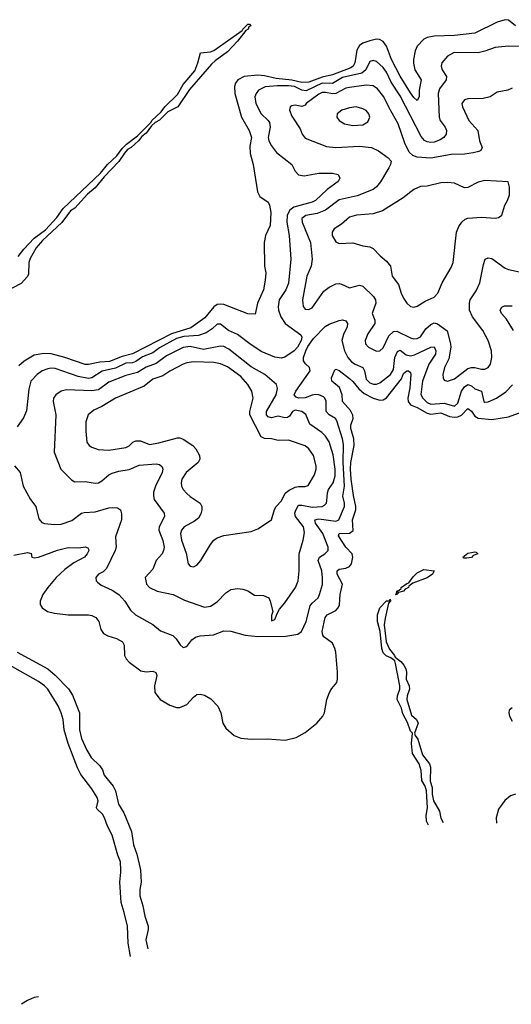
# Model space of a CAD drawing. Header units: inches. Extents: x 1552611 to 1694776, y 811966 to 917215.
# Tile 79 of 256: x 1604044 to 1606945, y 819208 to 825025. Entities that reach past the tile are written whole.
import ezdxf

# ---------------------------------------------------------------- set-up
doc = ezdxf.new("R2010")
doc.units = ezdxf.units.IN
doc.header["$MEASUREMENT"] = 0
doc.layers.add('B6801', color=7, linetype='Continuous')
doc.layers.add('B6802', color=7, linetype='Continuous')

msp = doc.modelspace()

# ---------------------------------------------------------------- linework, layer by layer
at = {"layer": 'B6801', "color": 5}
for points, elevation in [([(1604697.3, 819491.1), (1604683.6, 819570), (1604680.4, 819670), (1604661.8, 819750), (1604642.2, 819810), (1604635.2, 819930), (1604640.7, 819990), (1604640.5, 820000)], 680), ([(1604756.3, 820000), (1604761.7, 819930), (1604753.5, 819886.5), (1604753.3, 819850), (1604770.8, 819790), (1604782, 819730), (1604801.6, 819670), (1604802.1, 819650), (1604789.3, 819590), (1604800, 819536.4)], 680), ([(1604156.2, 819252.7), (1604130, 819248.1), (1604090, 819230.8), (1604055.4, 819208.3)], 720)]:
    msp.add_lwpolyline(points, dxfattribs=dict(at, elevation=elevation))
at = {"layer": 'B6802', "color": 5}
for points, elevation in [([(1604034.5, 823625.4), (1604069.6, 823670.4), (1604130, 823733.7), (1604196.5, 823783.5), (1604262.9, 823857.1), (1604301, 823910), (1604521.1, 824118.9), (1604563.4, 824170), (1604618.3, 824221.7), (1604650, 824264.4), (1604675.3, 824290), (1604740.4, 824339.6), (1604819.4, 824420.6), (1604823.6, 824430), (1604878.3, 824481.7), (1604899.9, 824510), (1604976.5, 824583.5), (1605010, 824643.5), (1605077.3, 824722.7), (1605095.7, 824770), (1605111.1, 824828.9), (1605170, 824835.5), (1605190, 824843.8), (1605358, 824962), (1605360.9, 824970), (1605390, 824998.5), (1605399.9, 824999.9), (1605408, 824990), (1605396.9, 824983.1), (1605392.5, 824970), (1605378.4, 824961.6), (1605330, 824899.3), (1605270, 824836.5), (1605197.1, 824782.9), (1605176.9, 824763), (1605046.7, 824613.3), (1604976.8, 824510), (1604918.9, 824481.1), (1604870, 824432), (1604842.9, 824417.1), (1604822.1, 824397.9), (1604790, 824355.8), (1604764.7, 824335.3), (1604744.9, 824310), (1604702.2, 824270), (1604681.4, 824258.6), (1604662.2, 824237.8), (1604630, 824187.2), (1604542.7, 824097.3), (1604490, 824032.5), (1604444.8, 823995.2), (1604370, 823911.4), (1604344.5, 823895.5), (1604292.4, 823827.6), (1604179, 823721), (1604142.3, 823677.7), (1604106.2, 823613.8), (1604097.8, 823590), (1604097.1, 823522.9), (1604091.2, 823508.8), (1604053.6, 823466.4), (1603907.9, 823392.1)], 680), ([(1606970, 824988.8), (1606930, 825023.6), (1606910, 825025.4), (1606861.4, 825010), (1606730, 824945.5), (1606610, 824931.1), (1606490, 824928.2), (1606450, 824919.8), (1606430, 824909.8), (1606390, 824869.6), (1606379.1, 824840.9), (1606368.7, 824790), (1606368, 824768), (1606375.4, 824730), (1606413.1, 824670), (1606401.7, 824610), (1606402.2, 824570), (1606390, 824548.3), (1606370, 824566.5), (1606350, 824593.8), (1606290, 824692.1), (1606239.4, 824790), (1606209.6, 824869.6), (1606190, 824897.3), (1606168.5, 824908.5), (1606149.8, 824909.8), (1606110, 824900.5), (1606070, 824886.6), (1606050, 824872.9), (1606034.5, 824845.5), (1606022.6, 824770), (1606012.2, 824750), (1605998.9, 824741.1), (1605890, 824698.7), (1605830, 824685.2), (1605750, 824655.7), (1605710, 824653.9), (1605650, 824669), (1605558.4, 824678.4), (1605490, 824694.3), (1605450, 824697.4), (1605370, 824690.3), (1605332.3, 824670), (1605318, 824650), (1605312, 824630), (1605313.4, 824590), (1605353.8, 824450), (1605398, 824370), (1605412, 824330), (1605402.5, 824277.5), (1605405.1, 824234.9), (1605421.3, 824170), (1605448.6, 824008.6), (1605461.4, 823981.4), (1605510, 823946.7), (1605519.2, 823930), (1605527.3, 823887.3), (1605522.2, 823810), (1605495.5, 823750), (1605486.9, 823710), (1605489.2, 823570), (1605496.2, 823530), (1605493.9, 823486.1), (1605482.2, 823430), (1605447.6, 823350), (1605434.6, 823285.4), (1605390, 823287.1), (1605250, 823343.1), (1605230, 823345.7), (1605210, 823342.1), (1605190, 823328.3), (1605136.3, 823263.7), (1605054.9, 823205.1), (1604940.7, 823170), (1604710, 823051.8), (1604650, 823035.9), (1604573.7, 823006.2), (1604517.6, 823002.4), (1604450, 822988), (1604430, 822988), (1604309.9, 823029.9), (1604230, 823051.4), (1604186.3, 823053.7), (1604130, 823043.4), (1604070, 823008.2), (1604039.6, 822980.4)], 720), ([(1607010, 824867.3), (1606928.8, 824868.8), (1606850, 824861.5), (1606790, 824838.8), (1606750, 824830.4), (1606607.7, 824832.3), (1606568.2, 824810), (1606535.5, 824770), (1606532.3, 824750), (1606538, 824730), (1606562.6, 824690), (1606560.6, 824670), (1606522.7, 824617.3), (1606514.8, 824590), (1606519.2, 824450), (1606525.9, 824430), (1606554.7, 824390), (1606563.5, 824370), (1606561.8, 824350), (1606546.9, 824330), (1606524.9, 824315.1), (1606490, 824301.5), (1606470, 824300.2), (1606450, 824303.4), (1606432.6, 824312.6), (1606414.5, 824334.5), (1606290, 824576.3), (1606235.6, 824655.6), (1606210, 824715.2), (1606190, 824743.2), (1606150, 824779.2), (1606130, 824784.1), (1606110, 824778), (1606086.4, 824730), (1606062.7, 824710), (1605950, 824684.1), (1605890, 824647.6), (1605830, 824650), (1605734.4, 824605.6), (1605710, 824608.2), (1605667, 824630), (1605630, 824634.6), (1605565.1, 824634.9), (1605492.1, 824627.9), (1605453.8, 824610), (1605439.3, 824590), (1605432.4, 824570), (1605437.4, 824530), (1605469.4, 824470), (1605510.5, 824430.5), (1605517.6, 824417.6), (1605522.5, 824390), (1605510.7, 824330), (1605514.8, 824310), (1605530, 824280.9), (1605560.8, 824240.8), (1605650.3, 824170), (1605670.5, 824130), (1605690, 824108.9), (1605722.4, 824102.4), (1605810, 824118.8), (1605890, 824118.5), (1605923.1, 824110), (1605933.8, 824090), (1605924, 824070), (1605858.7, 824021.3), (1605790, 823956.4), (1605770, 823946.6), (1605661.2, 823918.8), (1605639, 823901), (1605622.6, 823870), (1605621, 823830), (1605635.2, 823750), (1605644.6, 823610), (1605630, 823469.6), (1605614.5, 823430), (1605576, 823370), (1605569.1, 823329.1), (1605570.8, 823310), (1605584.8, 823270), (1605611.5, 823230), (1605704.2, 823164.2), (1605710.2, 823150), (1605705.5, 823130), (1605683.5, 823090), (1605663.8, 823070), (1605610, 823030.7), (1605590, 823025), (1605550, 823030.9), (1605470, 823066), (1605401.8, 823110), (1605330, 823166.5), (1605276.9, 823190), (1605230, 823227.3), (1605210, 823227.3), (1605180, 823200), (1605144.1, 823175.9), (1605099.7, 823160.3), (1605013.5, 823153.5), (1604970, 823142.4), (1604870, 823087.4), (1604830, 823057.4), (1604770, 823033), (1604730, 823005.8), (1604710, 822998.6), (1604670, 822995.3), (1604610, 822967.2), (1604531.4, 822948.6), (1604470, 822909.9), (1604450, 822906.4), (1604390, 822917.5), (1604254.5, 822965.5), (1604230, 822967.2), (1604210, 822962.9), (1604176.5, 822950), (1604146.4, 822930), (1604110.8, 822889.2), (1604097.5, 822842.5), (1604084.8, 822715.2), (1604066.2, 822673.8), (1604030, 822619.1)], 740), ([(1606950, 824621.3), (1606926, 824610), (1606862.3, 824597.7), (1606821, 824570), (1606779.2, 824560.8), (1606690, 824558.4), (1606670, 824552.8), (1606654, 824530), (1606656.9, 824510), (1606694, 824430), (1606747.8, 824370), (1606757.9, 824310), (1606773.7, 824270), (1606766.4, 824253.6), (1606754.1, 824245.9), (1606721.3, 824238.7), (1606670, 824231.6), (1606590, 824229.9), (1606470, 824207.1), (1606390, 824212.3), (1606363.6, 824223.6), (1606343.5, 824243.5), (1606316.3, 824296.3), (1606277.8, 824410), (1606224.4, 824504.4), (1606193.6, 824570), (1606156.7, 824616.7), (1606130, 824634.1), (1606090, 824638.2), (1605990, 824625.5), (1605970, 824619.9), (1605910, 824588.8), (1605890, 824588.1), (1605850, 824596.2), (1605830, 824594.4), (1605810, 824585.5), (1605735.6, 824530), (1605730, 824520.7), (1605710, 824512.3), (1605670, 824521.2), (1605650, 824517.2), (1605641, 824510), (1605636.3, 824490), (1605650, 824454.8), (1605699.9, 824379.9), (1605710.7, 824350), (1605730, 824326), (1605855.3, 824275.3), (1605910, 824271.3), (1606050, 824279), (1606120.5, 824270), (1606162.6, 824250), (1606218, 824210), (1606236.3, 824190), (1606233, 824170), (1606223.2, 824150), (1606172.7, 824067.3), (1606150, 824038.2), (1606130, 824021.4), (1606035.9, 823984.1), (1605930, 823960.2), (1605850, 823899.3), (1605799.1, 823880.9), (1605732.3, 823867.7), (1605710.2, 823850), (1605711.6, 823830), (1605759.8, 823710), (1605769.6, 823610.4), (1605765.1, 823570), (1605738.7, 823510), (1605714, 823370), (1605716.5, 823330), (1605730, 823315.6), (1605750, 823312.3), (1605770, 823323.5), (1605839.2, 823420.8), (1605870, 823446), (1605910, 823465.3), (1605930, 823467.4), (1605943.8, 823463.8), (1605990, 823441.1), (1606050, 823457.8), (1606070, 823450.2), (1606132.5, 823390), (1606143.2, 823370), (1606145.5, 823350), (1606125.2, 823290), (1606140.2, 823250), (1606140.6, 823230), (1606098.4, 823170), (1606082.2, 823130), (1606084.7, 823110), (1606102.6, 823090), (1606150, 823067.2), (1606170, 823069.1), (1606190, 823087.6), (1606223, 823157.1), (1606250, 823183.7), (1606270, 823185.9), (1606350, 823146.7), (1606370, 823139.8), (1606390, 823141.2), (1606410, 823151.6), (1606441.7, 823198.3), (1606470, 823224), (1606490, 823233.5), (1606510, 823229.4), (1606567.1, 823187.1), (1606587.3, 823110), (1606588.4, 823090), (1606577.8, 823022.2), (1606551.9, 822970), (1606542, 822930), (1606542.7, 822910), (1606550, 822895.5), (1606570, 822889), (1606610, 822903.8), (1606690, 822963.9), (1606710.6, 822970.6), (1606730.1, 822970.1), (1606770, 822959.8), (1606790, 822961.6), (1606809.8, 822970.2), (1606823.1, 822990), (1606829.8, 823030), (1606828.2, 823070), (1606809.9, 823129.9), (1606777.8, 823190), (1606715.7, 823270), (1606698.6, 823310), (1606698.1, 823350), (1606702.6, 823370), (1606737.4, 823422.6), (1606760.7, 823470), (1606781.1, 823578.9), (1606792, 823610), (1606810, 823618.5), (1606830, 823614.4), (1606910, 823557.7), (1606930, 823548.8), (1607012.1, 823532.1)], 760), ([(1606958.6, 823190), (1606916.4, 823256.4), (1606887.3, 823290), (1606878.9, 823310), (1606890, 823328), (1606904.9, 823335.1), (1606950, 823334.6)], 740), ([(1604012.7, 822390), (1604046.4, 822350), (1604065.3, 822270), (1604108.2, 822190), (1604139.3, 822150), (1604156.7, 822076.7), (1604174.7, 822054.7), (1604190, 822048.9), (1604250, 822043.2), (1604290, 822045.1), (1604352.6, 822067.4), (1604410, 822110.2), (1604425.1, 822114.9), (1604490, 822118.5), (1604570, 822142.4), (1604590, 822144.2), (1604622, 822142), (1604638.3, 822130), (1604645.9, 822105.9), (1604645.4, 822070), (1604610.2, 821970), (1604613.2, 821910), (1604608.4, 821890), (1604557.3, 821782.7), (1604536.7, 821763.3), (1604508.5, 821750), (1604494, 821730), (1604496.4, 821710), (1604502.8, 821702.8), (1604525.2, 821685.2), (1604590, 821654.4), (1604629.5, 821629.5), (1604665.5, 821590), (1604697.3, 821537.3), (1604728.5, 821510), (1604830, 821452.4), (1604874.4, 821414.4), (1604947.3, 821387.3), (1604967.4, 821367.4), (1604991.4, 821331.4), (1605010, 821315.8), (1605030, 821322.8), (1605059.3, 821360.7), (1605082.6, 821377.4), (1605110, 821385.1), (1605187.9, 821392.1), (1605250, 821414.7), (1605290, 821413.8), (1605374, 821390), (1605450, 821381.4), (1605615.8, 821384.2), (1605684.9, 821395.1), (1605706.6, 821410), (1605735.4, 821470), (1605758.1, 821561.8), (1605770, 821578.4), (1605805, 821610), (1605814.3, 821630), (1605831.6, 821688.4), (1605831.6, 821728.4), (1605828.3, 821770), (1605805.2, 821830), (1605814.5, 821850), (1605845.6, 821870), (1605864.8, 821890), (1605863.9, 821910), (1605832.9, 821990), (1605790.5, 822050), (1605785.2, 822070), (1605810, 822076), (1605910, 822063.7), (1605927.6, 822070), (1605960.8, 822150), (1605961.8, 822170), (1605950.7, 822210), (1605961.9, 822270), (1605953.5, 822410), (1605955.1, 822515), (1605948.8, 822550), (1605915.2, 822655.2), (1605907.1, 822670), (1605870, 822690.5), (1605853.4, 822710), (1605852.1, 822772.1), (1605846, 822790), (1605836.8, 822796.8), (1605810, 822808.7), (1605790, 822811.6), (1605770, 822808), (1605730, 822791.3), (1605690, 822789.6), (1605675.9, 822795.9), (1605663.7, 822810), (1605673.6, 822830), (1605758, 822950), (1605754.8, 822970), (1605731.3, 822991.3), (1605719.3, 823010), (1605719.5, 823030), (1605732.5, 823070), (1605745, 823095), (1605778.6, 823141.4), (1605847.2, 823212.8), (1605870, 823226.3), (1605930, 823247.3), (1605950, 823251.5), (1605970, 823246), (1605978.5, 823230), (1605976.3, 823210), (1605954.7, 823165.3), (1605945.9, 823130), (1605960.4, 823070), (1605980.1, 823030), (1606003.4, 823003.4), (1606023.2, 822990), (1606069.7, 822969.7), (1606079.6, 822950), (1606090, 822901.3), (1606110, 822880.8), (1606132.9, 822872.9), (1606150, 822872.9), (1606170, 822880.5), (1606232.6, 822930), (1606250, 822959.6), (1606259.1, 823030), (1606274.3, 823065.7), (1606290, 823072.8), (1606326, 823046), (1606350, 823039.3), (1606374.4, 823045.5), (1606470, 823090.8), (1606490, 823092.9), (1606500.8, 823070), (1606498.2, 823050), (1606459.7, 822990), (1606421.5, 822890), (1606411, 822811), (1606422.5, 822790), (1606450, 822764.2), (1606470, 822754.2), (1606550, 822759.2), (1606610, 822741.6), (1606630, 822760.2), (1606651.9, 822830), (1606670, 822856.1), (1606690, 822869.5), (1606710, 822861.7), (1606730, 822845.2), (1606770.1, 822830.1), (1606784.4, 822770), (1606790, 822766.2), (1606810, 822768.7), (1606859.1, 822790), (1606913.8, 822826.2), (1606951.7, 822868.3)], 740), ([(1604010, 821862.1), (1604090, 821878.3), (1604111, 821871), (1604116.3, 821850), (1604130, 821845.6), (1604155.6, 821850), (1604267.8, 821892.2), (1604330, 821907.5), (1604394.1, 821905.9), (1604431.5, 821911.5), (1604445.8, 821905.8), (1604450, 821898), (1604451.4, 821890), (1604443.1, 821870), (1604426.3, 821850), (1604363.5, 821816.4), (1604310, 821777.5), (1604259.8, 821730), (1604210.2, 821670), (1604181.1, 821630), (1604164.2, 821590), (1604164.7, 821570), (1604176.5, 821550), (1604208.2, 821530), (1604250, 821519.7), (1604330, 821508.5), (1604450, 821510.2), (1604470, 821505.6), (1604493.3, 821493.3), (1604510.9, 821470.9), (1604522.7, 821422.7), (1604539.8, 821399.8), (1604565, 821385), (1604614.9, 821370), (1604650.3, 821350), (1604660.2, 821330), (1604663.2, 821270), (1604672.2, 821250), (1604690, 821229.1), (1604758.5, 821178.5), (1604790, 821172.9), (1604830, 821175.6), (1604848.1, 821168.1), (1604853.1, 821150), (1604840.1, 821090), (1604842.3, 821050), (1604872.6, 821010), (1604930, 820974.8), (1604970, 820961.3), (1604990, 820961.4), (1605030, 820980.2), (1605070, 821023.8), (1605090, 821039), (1605110, 821041.6), (1605134.8, 821034.8), (1605172.3, 821012.3), (1605213.5, 820970), (1605231.6, 820930), (1605243.6, 820870), (1605260, 820840), (1605310, 820796.9), (1605350, 820780.2), (1605410, 820774), (1605504.2, 820775.8), (1605611.6, 820768.3), (1605675.5, 820784.5), (1605730, 820814.4), (1605797, 820870), (1605833.6, 820910), (1605842.9, 820930), (1605857.7, 821010), (1605873.5, 821050), (1605885.9, 821074.1), (1605915.3, 821110), (1605920.3, 821130), (1605920.2, 821170), (1605910, 821289.2), (1605904.4, 821310), (1605890, 821341.7), (1605839.7, 821379.7), (1605832.9, 821390), (1605829.4, 821410), (1605846.2, 821493.8), (1605859.8, 821510), (1605910, 821535), (1605924.5, 821550), (1605931.2, 821568.8), (1605935.8, 821630), (1605949.4, 821690), (1605917.1, 821750), (1605918.3, 821770), (1605930, 821779.2), (1605970, 821785.1), (1605990, 821794.8), (1606002, 821810), (1606010.3, 821850), (1606005.8, 821870), (1605969.7, 821909.7), (1605924.9, 821975.1), (1605929.6, 821990.4), (1605990, 821992.4), (1606011.6, 822008.4), (1606007.6, 822070), (1606027.6, 822130), (1606027.8, 822150), (1606013.9, 822213.9), (1606000.8, 822310), (1605996.8, 822370), (1605999.2, 822410), (1606018.7, 822510), (1606016.3, 822550), (1605997.8, 822610), (1605999, 822630), (1606011.8, 822670), (1606011.2, 822688.8), (1605997.3, 822717.3), (1605949.5, 822769.5), (1605948.2, 822810), (1605931.6, 822851.6), (1605887.3, 822890), (1605885, 822910), (1605903.6, 822956.4), (1605910, 822961.7), (1605930, 822952.8), (1605990, 822906.5), (1606010, 822888.8), (1606044.9, 822844.9), (1606076.6, 822816.6), (1606130, 822788.6), (1606170, 822777.9), (1606190, 822780.3), (1606210, 822791.7), (1606297.2, 822902.8), (1606310, 822935.5), (1606328.2, 822951.8), (1606339.3, 822950), (1606350, 822941.3), (1606352.8, 822930), (1606346.6, 822850), (1606335, 822790), (1606336.8, 822770), (1606350, 822749.4), (1606390, 822734.3), (1606450, 822700), (1606470, 822694.6), (1606530, 822702.5), (1606581.3, 822681.3), (1606610, 822676.9), (1606630, 822679.2), (1606651.3, 822688.8), (1606690, 822728.4), (1606710, 822712.1), (1606730, 822684), (1606750, 822670.5), (1606830, 822662.7), (1606930, 822679.1), (1607010.5, 822709.5)], 720), ([(1606457.7, 820266.8), (1606445.1, 820290), (1606443.3, 820323.3), (1606451.5, 820370), (1606444.5, 820470), (1606437.1, 820497.1), (1606416.8, 820530), (1606412.7, 820590), (1606402.3, 820630), (1606363.1, 820690), (1606357.3, 820750), (1606362.9, 820810), (1606350, 820822.9), (1606333.8, 820873.8), (1606305.2, 820925.2), (1606297, 820957), (1606272.3, 821010), (1606273.3, 821030), (1606287, 821070), (1606287.2, 821090), (1606262.2, 821222.2), (1606257.6, 821237.6), (1606235.4, 821255.4), (1606207.3, 821267.3), (1606190, 821285.1), (1606181.2, 821310), (1606171.8, 821410), (1606155.5, 821470), (1606155.7, 821510), (1606169.9, 821550.1), (1606210, 821591.7), (1606227, 821593), (1606230, 821602), (1606231.8, 821591.8), (1606220.8, 821579.2), (1606200.5, 821490), (1606195.5, 821450), (1606207, 821350), (1606225.8, 821305.8), (1606256.2, 821270), (1606259.9, 821259.9), (1606293, 821233), (1606311.4, 821211.4), (1606323.8, 821190), (1606327.6, 821170), (1606325.4, 821130), (1606342.4, 821090), (1606345.2, 821070), (1606331, 821030), (1606328.8, 821008.8), (1606357.5, 820917.5), (1606385.2, 820890), (1606396.9, 820870), (1606374, 820810), (1606377.4, 820797.4), (1606394.2, 820774.2), (1606422.3, 820682.3), (1606462.8, 820630), (1606469.3, 820610), (1606467, 820527), (1606479.3, 820490), (1606479.3, 820450), (1606487.3, 820410), (1606522.2, 820350), (1606530, 820308), (1606544, 820281.5)], 680), ([(1604029.1, 821289.1), (1604210.9, 821190.9), (1604253.8, 821153.8), (1604332.8, 821072.8), (1604355.6, 821035.6), (1604396.6, 820930), (1604396.4, 820830), (1604410, 820779.5), (1604440.8, 820710), (1604466.8, 820666.8), (1604517.6, 820617.6), (1604532.7, 820592.7), (1604542.5, 820562.5), (1604596.6, 820496.6), (1604610.1, 820470.1), (1604626.9, 820390), (1604659.1, 820339.1), (1604704, 820230), (1604716.6, 820150), (1604735.2, 820095.2), (1604755.6, 820010), (1604756.3, 820000)], 680), ([(1604640.5, 820000), (1604639.9, 820050), (1604624, 820090), (1604590, 820207.8), (1604561.7, 820261.7), (1604545.7, 820310), (1604532.1, 820332.1), (1604501, 820361), (1604496.8, 820370), (1604506.6, 820410), (1604501.6, 820430), (1604470, 820480.7), (1604405.6, 820565.6), (1604385.2, 820605.2), (1604329.4, 820749.4), (1604307, 820830), (1604299.9, 820890), (1604288.6, 820930), (1604271.4, 820971.4), (1604210, 821069.9), (1604190.3, 821090.3), (1604155.1, 821115.1), (1603970, 821219.9)], 680), ([(1606950, 820960.2), (1606933.6, 820946.4), (1606930.7, 820930), (1606934.7, 820910), (1606950, 820880.5)], 720), ([(1606970, 820449.4), (1606940.3, 820439.7), (1606908.2, 820411.8), (1606870, 820362), (1606855.6, 820310), (1606858.8, 820277.8)], 720)]:
    msp.add_lwpolyline(points, dxfattribs=dict(at, elevation=elevation))
for points, elevation in [([(1606030, 824509.8), (1605990, 824505.5), (1605946, 824490), (1605917.1, 824470), (1605916.4, 824450), (1605930.4, 824430), (1605960.5, 824410), (1606010, 824399.7), (1606070, 824403.8), (1606098.6, 824421.4), (1606110.8, 824450), (1606105.1, 824470), (1606088.5, 824488.5), (1606070, 824499.4)], 780), ([(1606790, 824075), (1606750, 824065), (1606690, 824033.5), (1606670, 824031.6), (1606610, 824059), (1606570, 824064.1), (1606530, 824061.5), (1606450, 824042.4), (1606410, 824040.5), (1606370, 824021.3), (1606307.5, 823972.5), (1606184.7, 823895.3), (1606130, 823878.7), (1606031.3, 823870), (1605990, 823859.3), (1605942.7, 823817.3), (1605901.1, 823790), (1605887.9, 823770), (1605889.1, 823750.9), (1605910, 823713.7), (1605930, 823704), (1606010, 823707.1), (1606070, 823689.1), (1606110, 823684.2), (1606130, 823674), (1606171, 823631), (1606210, 823599.5), (1606232.6, 823570), (1606242.3, 823510), (1606280.4, 823460.4), (1606295.6, 823410), (1606310, 823380.5), (1606330, 823350.5), (1606350, 823330.6), (1606370, 823327), (1606390, 823332.7), (1606437.3, 823362.6), (1606490, 823386.3), (1606512.4, 823410), (1606537.7, 823470), (1606590, 823560.7), (1606602, 823590), (1606621.4, 823770), (1606635.6, 823804.5), (1606652.8, 823830), (1606672.4, 823847.6), (1606690, 823853.7), (1606770, 823859.3), (1606850, 823853.4), (1606870, 823856.4), (1606889.7, 823870.3), (1606907.3, 823930), (1606923.6, 823956.4), (1606934.8, 823990), (1606935.4, 824035.4), (1606926.6, 824066.6)], 780), ([(1605230, 823097.5), (1605130, 823077.4), (1605050, 823094.2), (1605010, 823089), (1604910, 823039.9), (1604850, 822995.1), (1604790, 822972.7), (1604738.7, 822941.3), (1604670, 822923.5), (1604570, 822884.9), (1604510, 822838.6), (1604470, 822832.7), (1604320.8, 822839.2), (1604288.4, 822830), (1604256.9, 822810), (1604244.7, 822790), (1604241.8, 822770), (1604257.1, 822690), (1604248.1, 822470), (1604287.6, 822370), (1604350, 822306.5), (1604370, 822295.3), (1604430, 822296.3), (1604490, 822286.4), (1604509.2, 822289.2), (1604530, 822301.5), (1604570, 822336.2), (1604590, 822346.7), (1604630, 822359.1), (1604690, 822368.7), (1604750, 822394.3), (1604850, 822400.6), (1604870, 822396.9), (1604884.3, 822384.3), (1604889.1, 822370), (1604885.4, 822350), (1604845.6, 822270), (1604834.4, 822234.4), (1604833.1, 822213.1), (1604837.7, 822190), (1604897.3, 822110), (1604898.2, 822090), (1604867.2, 822030), (1604866.4, 822010), (1604890, 821947.7), (1604896.3, 821910), (1604893.7, 821890), (1604884.7, 821870), (1604849.6, 821830.4), (1604830, 821779.3), (1604783.9, 821730), (1604793.6, 821690), (1604810, 821671.5), (1604856.3, 821650), (1604950, 821629.2), (1605016.1, 821596.1), (1605135.4, 821555.4), (1605170, 821561.2), (1605210, 821585.5), (1605260.3, 821639.7), (1605290, 821659.3), (1605330, 821665.9), (1605361.5, 821661.5), (1605390.2, 821650.2), (1605430, 821625.7), (1605483.7, 821623.7), (1605514, 821610), (1605523, 821590), (1605537.3, 821530), (1605530, 821506), (1605530, 821474), (1605550, 821481), (1605562.9, 821517.1), (1605577.7, 821542.3), (1605610, 821579.5), (1605672.9, 821670), (1605686.8, 821710), (1605693.7, 821770), (1605692.8, 821870), (1605718.2, 821950), (1605725.2, 821994.8), (1605718.8, 822030), (1605671.2, 822090), (1605667.2, 822110), (1605673, 822127), (1605690, 822156.5), (1605710, 822157.1), (1605770, 822144.7), (1605830, 822149.1), (1605842.7, 822157.3), (1605854, 822170), (1605857.7, 822182.3), (1605859.9, 822230), (1605866.7, 822250), (1605894.8, 822290), (1605906.5, 822330), (1605907, 822370), (1605894.5, 822454.5), (1605870, 822532.4), (1605850, 822565.3), (1605827, 822587.1), (1605756.4, 822636.4), (1605733.5, 822693.5), (1605709.7, 822710), (1605670, 822718.7), (1605654.4, 822710), (1605636.7, 822683.3), (1605625.5, 822674.5), (1605610, 822673.2), (1605570, 822682.5), (1605530, 822673.2), (1605510, 822678.9), (1605501.6, 822690), (1605500.7, 822710), (1605558.4, 822810), (1605565.7, 822845.7), (1605559.2, 822870), (1605490.7, 822930), (1605410, 822973.8), (1605278.7, 823078.8), (1605250, 823094.8)], 760), ([(1605070, 823003.7), (1605030, 822997.9), (1605010, 822989.9), (1604930, 822949.3), (1604890, 822921.9), (1604830, 822901.4), (1604779.5, 822860.5), (1604610.1, 822789.9), (1604530, 822740.9), (1604481.9, 822718.1), (1604448.8, 822690), (1604435.2, 822650), (1604434.7, 822594.7), (1604441.3, 822530), (1604454.9, 822510), (1604470, 822499.5), (1604506.9, 822486.9), (1604570, 822481.5), (1604670, 822498.7), (1604690, 822508.6), (1604711.7, 822530), (1604730, 822538.3), (1604757.7, 822537.7), (1604810, 822516.1), (1604865.6, 822525.6), (1604975.9, 822555.9), (1604990, 822555.8), (1605010, 822547.6), (1605065.8, 822510), (1605083.9, 822490), (1605104.9, 822450), (1605106.5, 822430), (1605098.5, 822410), (1605027.2, 822350), (1605000.6, 822310), (1604996.9, 822290), (1604999.7, 822270), (1605010, 822250.4), (1605030, 822226.7), (1605050, 822208.3), (1605110.3, 822170), (1605118.6, 822150), (1605119.3, 822130), (1605113.4, 822106.6), (1605098.7, 822081.3), (1605076.7, 822063.3), (1605015.6, 822030), (1604999.7, 822010), (1604992.9, 821990), (1604998.5, 821950), (1605027.3, 821872.7), (1605038.4, 821810), (1605050, 821797.1), (1605070, 821792.4), (1605090, 821802.4), (1605112.8, 821830), (1605170, 821925.5), (1605189.8, 821950.2), (1605210, 821964.9), (1605250, 821978), (1605410, 822002), (1605450, 822017), (1605529.4, 822070), (1605547.7, 822132.3), (1605558, 822150), (1605590, 822183.1), (1605611.1, 822228.9), (1605633.7, 822246.3), (1605670, 822263.6), (1605690, 822268), (1605730, 822267.7), (1605746.1, 822273.9), (1605783.6, 822336.4), (1605793.4, 822370), (1605793.2, 822390), (1605778, 822450), (1605750.8, 822490.8), (1605730, 822507.1), (1605630, 822541.8), (1605570, 822539.5), (1605530, 822549.8), (1605490, 822550.5), (1605470, 822560.6), (1605403.2, 822690), (1605403.2, 822710), (1605421.9, 822790), (1605414.1, 822830), (1605390.9, 822870), (1605350, 822917.5), (1605270, 822975.2), (1605230, 822993.1), (1605190, 823000.2)], 780), ([(1606683.6, 821843.6), (1606664.9, 821844.9), (1606659.5, 821850), (1606690, 821872.9), (1606710, 821878), (1606730, 821881.3), (1606739.2, 821879.2), (1606747.7, 821870), (1606721, 821859), (1606710, 821848.6)], 680), ([(1606280.4, 821640.4), (1606274, 821646), (1606278, 821638), (1606270, 821628.8), (1606262, 821630), (1606267.9, 821632.1), (1606269.8, 821650), (1606284, 821656), (1606295.4, 821664.6), (1606295.8, 821670), (1606330, 821694.4), (1606341.7, 821698.3), (1606365.6, 821734.4), (1606390, 821757.3), (1606430, 821777.1), (1606491, 821770), (1606481.3, 821750), (1606450, 821727.8), (1606363.6, 821696.4), (1606341.8, 821678.2), (1606339, 821670), (1606319.7, 821660.3), (1606310, 821649.9)], 680)]:
    msp.add_lwpolyline(points, close=True, dxfattribs=dict(at, elevation=elevation))

doc.saveas('drawing.dxf')
